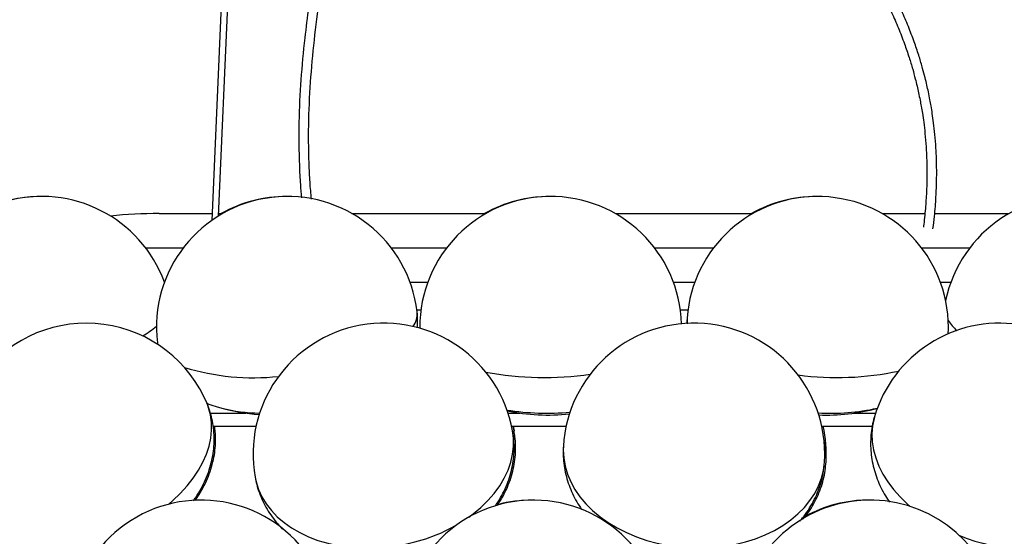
# Model space of a CAD drawing. Extents: x 0 to 297, y 0 to 420.
# Tile 20 of 24: x 197 to 227, y 236 to 252. Entities that reach past the tile are written whole.
import ezdxf

# ---------------------------------------------------------------- set-up
doc = ezdxf.new("R2010")
doc.units = 0
doc.linetypes.add('SLD-SOLIDO', pattern=[0])
doc.layers.get('0').update_dxf_attribs({"linetype": 'CONTINUOUS'})

msp = doc.modelspace()

# ---------------------------------------------------------------- linework, layer by layer
at = {"color": 7, "linetype": 'SLD-SOLIDO'}
for p, q in [((207.976, 361.173), (202.94, 246.048)), ((203.146, 246.184), (208.174, 361.117)), ((201.33, 246.258), (202.949, 246.258)), ((203.149, 246.258), (203.27, 246.258)), ((207.227, 246.258), (211.324, 246.258)), ((215.281, 246.258), (219.487, 246.258)), ((223.444, 246.258), (224.751, 246.258)), ((225.05, 246.258), (227.319, 246.258)), ((209.005, 244.158), (209.547, 244.158)), ((217.058, 244.158), (217.71, 244.158)), ((225.221, 244.158), (225.542, 244.158)), ((203.217, 240.316), (203.246, 240.308)), ((202.894, 240.158), (203.983, 240.158)), ((212.007, 240.158), (212.364, 240.158)), ((222.571, 240.158), (223.24, 240.158)), ((202.981, 239.758), (204.294, 239.758)), ((212.111, 239.758), (213.776, 239.758)), ((212.187, 239.614), (212.158, 239.758)), ((221.593, 239.758), (223.136, 239.758))]:
    msp.add_line(p, q, dxfattribs=at)
at = {"color": 1, "linetype": 'SLD-SOLIDO'}
for p, q in [((200.919, 245.208), (202.069, 245.208)), ((208.429, 245.208), (210.122, 245.208)), ((216.482, 245.208), (218.285, 245.208)), ((224.645, 245.208), (226.117, 245.208)), ((209.337, 243.307), (209.214, 243.307)), ((217.5, 243.307), (217.268, 243.307)), ((212.156, 239.758), (212.187, 239.613))]:
    msp.add_line(p, q, dxfattribs=at)
at = {"color": 1, "linetype": 'SLD-SOLIDO', "flags": 128}
for points in [[(201.277, 242.311), (201.284, 242.268), (201.285, 242.262)], [(201.626, 237.375), (201.751, 237.484), (201.979, 237.704), (202.187, 237.933), (202.371, 238.169), (202.532, 238.411), (202.667, 238.657), (202.776, 238.904), (202.857, 239.151), (202.911, 239.397), (202.937, 239.639), (202.934, 239.875), (202.903, 240.105), (202.844, 240.325), (202.806, 240.428)], [(223.204, 240.045), (223.191, 239.998), (223.144, 239.765), (223.125, 239.526), (223.136, 239.282), (223.175, 239.036), (223.243, 238.788), (223.339, 238.541), (223.462, 238.297), (223.612, 238.058), (223.788, 237.825), (223.987, 237.6), (224.209, 237.384), (224.299, 237.305)], [(210.803, 236.981), (210.933, 237.077), (211.17, 237.274), (211.386, 237.484), (211.578, 237.704), (211.745, 237.933), (211.885, 238.169), (211.999, 238.411), (212.084, 238.657), (212.141, 238.904), (212.168, 239.151), (212.167, 239.397), (212.139, 239.618)], [(213.692, 239.146), (213.688, 239.036), (213.701, 238.788), (213.744, 238.541), (213.816, 238.297), (213.917, 238.058), (214.045, 237.825), (214.2, 237.6), (214.382, 237.384), (214.587, 237.18), (214.816, 236.989), (215.066, 236.811), (215.335, 236.65), (215.622, 236.505), (215.924, 236.378), (216.239, 236.269), (216.564, 236.18), (216.898, 236.112), (217.238, 236.064), (217.581, 236.037), (217.925, 236.031), (218.267, 236.047), (218.605, 236.084), (218.935, 236.141), (219.257, 236.22), (219.567, 236.318), (219.863, 236.435)], [(219.863, 236.435), (220.143, 236.571), (220.405, 236.723), (220.647, 236.893), (220.866, 237.077), (221.062, 237.274), (221.233, 237.484), (221.378, 237.704), (221.496, 237.933), (221.585, 238.169), (221.645, 238.411), (221.677, 238.657), (221.677, 238.67)], [(204.266, 238.198), (204.297, 238.058), (204.372, 237.825), (204.475, 237.6), (204.605, 237.384), (204.763, 237.18), (204.945, 236.989), (205.152, 236.811), (205.382, 236.65), (205.632, 236.505), (205.902, 236.378), (206.188, 236.269), (206.489, 236.18), (206.803, 236.112), (207.128, 236.064), (207.46, 236.037), (207.798, 236.031), (208.139, 236.047), (208.48, 236.084), (208.82, 236.141), (209.154, 236.22), (209.482, 236.318), (209.8, 236.435)]]:
    msp.add_lwpolyline(points, dxfattribs=at)
at = {"color": 7, "linetype": 'SLD-SOLIDO', "flags": 128}
msp.add_lwpolyline([(202.59, 237.499), (202.536, 237.499), (202.426, 237.497)], dxfattribs=at)
at = {"color": 7, "linetype": 'SLD-SOLIDO'}
for centre, radius, start, end in [((197.739, 242.782), 4, 20.1551, 191.6895), ((197.703, 242.782), 4, 89.7458, 144.6652), ((205.249, 242.782), 4, 6.7618, 186.7618), ((205.21, 242.782), 4, 89.7189, 119.6447), ((213.302, 242.782), 4, 1.3659, 180.2128), ((213.262, 242.782), 4, 89.707, 119.6447), ((221.465, 242.782), 4, 0, 175.8724), ((221.425, 242.782), 4, 89.711, 119.6447), ((229.297, 242.782), 4, 350.6706, 168.2402), ((201.33, 231.328), 14.93, 90, 95.7173), ((199.105, 238.908), 4, 22.3282, 202.3282), ((208.203, 238.908), 4, 10.2268, 190.2268), ((217.684, 238.908), 4, 0, 176.5887), ((227.039, 238.908), 4, 0, 163.4893), ((221.465, 242.782), 4, 357.1545, 0), ((204.839, 246.241), 6.142, 254.6884, 265.803), ((221.715, 246.241), 6.142, 268.0146, 284.8638), ((213.22, 246.241), 6.142, 258.2754, 276.1388), ((217.732, 238.908), 4, 356.52, 12.2729), ((217.684, 238.908), 4, 356.5887, 0), ((202.615, 233.499), 4, 35.3169, 215.3169), ((212.773, 233.499), 4, 8.1087, 188.1087), ((212.721, 233.499), 4, 89.6305, 105.1793), ((223.068, 233.499), 4, 0, 156.6737), ((223.018, 233.499), 4, 89.6355, 119.1121)]:
    msp.add_arc(centre, radius, start, end, dxfattribs=at)
at = {"color": 1, "linetype": 'SLD-SOLIDO'}
for centre, radius, start, end in [((208.554, 243.197), 0.669, 324.3671, 4.8189), ((218.063, 243.029), 0.588, 176.0135, 192.3362), ((226.688, 243.79), 1.465, 213.0591, 228.8985), ((199.087, 245.354), 3.33, 301.5784, 310.4693), ((204.211, 248.411), 7.171, 252.8996, 276.1898), ((213.112, 251.104), 9.855, 259.5251, 278.192), ((222.063, 250.223), 8.977, 262.3747, 282.1113), ((204.477, 245.309), 5.15, 256.1675, 269.1845), ((221.875, 246.766), 6.611, 266.5825, 282.3734), ((213.18, 247.863), 7.706, 260.9686, 275.3254), ((219.618, 238.79), 2.11, 356.6108, 14.0722), ((207.916, 241.11), 5.04, 291.9518, 299.9157), ((227.724, 240.935), 4.907, 246.9265, 293.5105)]:
    msp.add_arc(centre, radius, start, end, dxfattribs=at)
at = {"color": 7, "linetype": 'SLD-SOLIDO'}
for points, knots in [([(224.993, 245.797), (225.009, 245.923), (225.052, 246.247), (225.088, 246.749), (225.109, 247.283), (225.107, 247.782), (225.089, 248.242), (225.056, 248.66), (225.017, 249.012), (224.977, 249.301), (224.939, 249.537), (224.899, 249.756), (224.856, 249.969), (224.807, 250.192), (224.749, 250.432), (224.673, 250.721), (224.569, 251.07), (224.433, 251.478), (224.264, 251.927), (224.069, 252.386), (223.857, 252.838), (223.639, 253.261), (223.42, 253.652), (223.218, 253.993), (223.025, 254.3), (222.802, 254.64), (222.519, 255.048), (222.153, 255.545), (221.785, 256.013), (221.45, 256.42), (221.189, 256.728), (220.965, 256.984), (220.784, 257.187), (220.647, 257.34), (220.532, 257.466), (220.412, 257.597), (220.262, 257.759), (220.006, 258.033), (219.641, 258.417), (219.163, 258.909), (218.647, 259.433), (218.094, 259.988), (217.523, 260.561), (217.031, 261.059), (216.633, 261.466), (216.329, 261.781), (216.038, 262.086), (215.761, 262.381), (215.502, 262.662), (215.27, 262.916), (215.078, 263.131), (214.934, 263.294), (214.816, 263.43), (214.695, 263.57), (214.544, 263.747), (214.36, 263.966), (214.144, 264.229), (213.795, 264.667), (213.337, 265.27), (212.783, 266.07), (212.259, 266.912), (211.774, 267.803), (211.35, 268.713), (210.967, 269.683), (210.627, 270.716), (210.334, 271.811), (210.097, 272.92), (209.912, 274.043), (209.775, 275.175), (209.683, 276.315), (209.626, 277.611), (209.623, 279.063), (209.689, 280.668), (209.819, 282.268), (210.01, 283.862), (210.257, 285.443), (210.557, 287.008), (210.907, 288.551), (211.296, 290.07), (211.714, 291.567), (212.145, 293.046), (212.579, 294.509), (213.002, 295.965), (213.403, 297.427), (213.77, 298.909), (214.063, 300.315), (214.28, 301.656), (214.388, 302.629), (214.438, 303.31), (214.458, 303.666), (214.471, 303.968), (214.478, 304.215), (214.483, 304.426), (214.486, 304.643), (214.487, 304.916), (214.483, 305.267), (214.473, 305.677), (214.453, 306.12), (214.425, 306.575), (214.369, 307.251), (214.266, 308.153), (214.09, 309.262), (213.869, 310.353), (213.611, 311.404), (213.321, 312.424), (212.998, 313.425), (212.594, 314.549), (212.089, 315.8), (211.467, 317.174), (210.78, 318.54), (210.032, 319.904), (209.264, 321.189), (208.501, 322.399), (207.778, 323.549), (207.174, 324.573), (206.788, 325.264), (206.644, 325.563), (206.62, 325.611)], [0, 0, 0, 0, 0.004284, 0.011071, 0.0172, 0.022711, 0.028403, 0.033331, 0.037523, 0.040995, 0.043759, 0.046095, 0.04899, 0.051608, 0.054375, 0.058002, 0.062498, 0.067759, 0.073864, 0.080348, 0.086368, 0.092647, 0.098298, 0.103317, 0.107699, 0.112073, 0.118794, 0.126656, 0.135674, 0.141518, 0.146697, 0.151008, 0.154443, 0.157, 0.158776, 0.160927, 0.163715, 0.16714, 0.175102, 0.183716, 0.192895, 0.202623, 0.21285, 0.222764, 0.228298, 0.233603, 0.23868, 0.243531, 0.248155, 0.252387, 0.255811, 0.258417, 0.260095, 0.262196, 0.264928, 0.268285, 0.272259, 0.276829, 0.28781, 0.298406, 0.310013, 0.321218, 0.33219, 0.343037, 0.355323, 0.367539, 0.379782, 0.392066, 0.404382, 0.416732, 0.429117, 0.446467, 0.463811, 0.481181, 0.49851, 0.515797, 0.53303, 0.550176, 0.567278, 0.584382, 0.601504, 0.618636, 0.635791, 0.653168, 0.670864, 0.688987, 0.703776, 0.719119, 0.723976, 0.728268, 0.731898, 0.734864, 0.737166, 0.739479, 0.742682, 0.746988, 0.752137, 0.757467, 0.762945, 0.768573, 0.781924, 0.795598, 0.808847, 0.821659, 0.834043, 0.846288, 0.858528, 0.875661, 0.892814, 0.910015, 0.927286, 0.944796, 0.959549, 0.974299, 0.989226, 0.99826, 1, 1, 1, 1]), ([(206.594, 325.014), (206.662, 324.888), (206.971, 324.306), (207.576, 323.309), (208.386, 322.02), (209.183, 320.75), (209.928, 319.477), (210.617, 318.202), (211.252, 316.923), (211.832, 315.636), (212.312, 314.445), (212.706, 313.351), (213.029, 312.353), (213.319, 311.335), (213.576, 310.286), (213.796, 309.199), (213.972, 308.094), (214.07, 307.221), (214.122, 306.598), (214.147, 306.219), (214.165, 305.849), (214.178, 305.49), (214.185, 305.16), (214.187, 304.881), (214.186, 304.666), (214.184, 304.488), (214.18, 304.306), (214.174, 304.082), (214.162, 303.768), (214.141, 303.358), (214.104, 302.87), (214.055, 302.358), (213.994, 301.85), (213.924, 301.35), (213.845, 300.857), (213.698, 300.03), (213.455, 298.876), (213.086, 297.399), (212.683, 295.939), (212.258, 294.484), (211.825, 293.02), (211.394, 291.539), (210.978, 290.04), (210.59, 288.519), (210.243, 286.973), (209.946, 285.407), (209.702, 283.824), (209.514, 282.231), (209.386, 280.632), (209.322, 279.029), (209.327, 277.516), (209.394, 276.095), (209.514, 274.769), (209.695, 273.454), (209.943, 272.154), (210.265, 270.872), (210.635, 269.716), (211.036, 268.685), (211.454, 267.773), (211.932, 266.878), (212.471, 265.997), (213.069, 265.126), (213.6, 264.427), (214.015, 263.912), (214.264, 263.613), (214.451, 263.394), (214.583, 263.24), (214.704, 263.101), (214.84, 262.948), (215.012, 262.755), (215.219, 262.526), (215.524, 262.195), (215.926, 261.766), (216.432, 261.242), (216.988, 260.674), (217.578, 260.08), (218.176, 259.481), (218.74, 258.912), (219.262, 258.378), (219.657, 257.966), (219.932, 257.674), (220.092, 257.502), (220.222, 257.361), (220.328, 257.245), (220.432, 257.13), (220.558, 256.991), (220.727, 256.801), (220.941, 256.555), (221.199, 256.253), (221.474, 255.92), (221.743, 255.582), (222.009, 255.235), (222.263, 254.889), (222.501, 254.548), (222.706, 254.241), (222.898, 253.939), (223.095, 253.614), (223.308, 253.241), (223.524, 252.833), (223.737, 252.393), (223.937, 251.935), (224.115, 251.477), (224.259, 251.056), (224.367, 250.697), (224.447, 250.404), (224.506, 250.163), (224.555, 249.945), (224.597, 249.74), (224.636, 249.531), (224.673, 249.305), (224.713, 249.029), (224.753, 248.689), (224.787, 248.283), (224.806, 247.854), (224.81, 247.41), (224.8, 246.96), (224.767, 246.463), (224.734, 246.085), (224.703, 245.873), (224.699, 245.843)], [0, 0, 0, 0, 0.004679, 0.021568, 0.038245, 0.054864, 0.071268, 0.087528, 0.103745, 0.119933, 0.136109, 0.148433, 0.160762, 0.173225, 0.186121, 0.199457, 0.21322, 0.226638, 0.231349, 0.235954, 0.240455, 0.244852, 0.249019, 0.252461, 0.254997, 0.25686, 0.258902, 0.261618, 0.265006, 0.270302, 0.276511, 0.282744, 0.288886, 0.294938, 0.300903, 0.306782, 0.324971, 0.342759, 0.360231, 0.377501, 0.394757, 0.412002, 0.429235, 0.446472, 0.46376, 0.481129, 0.49854, 0.515986, 0.533465, 0.550914, 0.568365, 0.582893, 0.597372, 0.61181, 0.626199, 0.640538, 0.654953, 0.665876, 0.67693, 0.688186, 0.699811, 0.711872, 0.724407, 0.730292, 0.735085, 0.738143, 0.740475, 0.742307, 0.744697, 0.747777, 0.751553, 0.755768, 0.763989, 0.772851, 0.782354, 0.793215, 0.803884, 0.813931, 0.82334, 0.8321, 0.835638, 0.838625, 0.841064, 0.842955, 0.844638, 0.847013, 0.850127, 0.854401, 0.859556, 0.86543, 0.871045, 0.876231, 0.882232, 0.887552, 0.892201, 0.896471, 0.901319, 0.906815, 0.912954, 0.91896, 0.92547, 0.93192, 0.93748, 0.942152, 0.945878, 0.948749, 0.951284, 0.954094, 0.956407, 0.959053, 0.962411, 0.966503, 0.971349, 0.976972, 0.981723, 0.986953, 0.99269, 0.998967, 1, 1, 1, 1]), ([(205.987, 246.702), (205.972, 246.875), (205.94, 247.239), (205.902, 248.047), (205.896, 249.119), (205.963, 250.429), (206.088, 251.719), (206.262, 253), (206.495, 254.409), (206.791, 255.95), (207.14, 257.623), (207.487, 259.247), (207.811, 260.824), (208.098, 262.355), (208.344, 263.893), (208.531, 265.436), (208.638, 266.897), (208.666, 268.273), (208.621, 269.561), (208.498, 270.845), (208.289, 272.123), (207.995, 273.39), (207.593, 274.789), (207.074, 276.317), (206.444, 277.966), (205.78, 279.605), (205.194, 281.019), (204.851, 281.893), (204.722, 282.22)], [0, 0, 0, 0, 0.01458, 0.030676, 0.067839, 0.104245, 0.140029, 0.175726, 0.211486, 0.258401, 0.305388, 0.35237, 0.395068, 0.437724, 0.48029, 0.522737, 0.565105, 0.600299, 0.635429, 0.670624, 0.705964, 0.741488, 0.777169, 0.825417, 0.873867, 0.922327, 0.970952, 1, 1, 1, 1]), ([(204.69, 281.483), (204.75, 281.332), (205.024, 280.645), (205.528, 279.426), (206.178, 277.817), (206.796, 276.197), (207.308, 274.691), (207.707, 273.304), (207.999, 272.042), (208.206, 270.769), (208.325, 269.488), (208.367, 268.203), (208.335, 266.829), (208.223, 265.369), (208.031, 263.827), (207.782, 262.291), (207.492, 260.761), (207.151, 259.108), (206.771, 257.333), (206.38, 255.434), (206.035, 253.533), (205.796, 251.839), (205.656, 250.345), (205.594, 249.043), (205.604, 247.975), (205.642, 247.205), (205.671, 246.876), (205.683, 246.739)], [0, 0, 0, 0, 0.013705, 0.062555, 0.111243, 0.159918, 0.208368, 0.244812, 0.281033, 0.317032, 0.352933, 0.388798, 0.424765, 0.468089, 0.511508, 0.55506, 0.598702, 0.642384, 0.697004, 0.751608, 0.806101, 0.860459, 0.896824, 0.933849, 0.971651, 0.988188, 1, 1, 1, 1]), ([(209.221, 242.763), (209.222, 242.766), (209.235, 242.847), (209.236, 243.011), (209.235, 243.174), (209.221, 243.253), (209.221, 243.254)], [0, 0, 0, 0, 0.013629, 0.508982, 0.994642, 1, 1, 1, 1]), ([(217.477, 243.071), (217.476, 243.06), (217.468, 242.999), (217.471, 242.938), (217.473, 242.888)], [0, 0, 0, 0, 0.176407, 1, 1, 1, 1]), ([(201.279, 242.312), (201.279, 242.297), (201.28, 242.277), (201.284, 242.257), (201.285, 242.252)], [0, 0, 0, 0, 0.738785, 1, 1, 1, 1]), ([(202.38, 237.48), (202.405, 237.514), (202.493, 237.633), (202.619, 237.851), (202.757, 238.131), (202.865, 238.417), (202.945, 238.707), (202.996, 238.996), (203.018, 239.284), (203.011, 239.568), (202.978, 239.845), (202.916, 240.113), (202.857, 240.308), (202.812, 240.408), (202.803, 240.427)], [0, 0, 0, 0, 0.039539, 0.140232, 0.239931, 0.338231, 0.434854, 0.529683, 0.62274, 0.71415, 0.804105, 0.892834, 0.980587, 1, 1, 1, 1]), ([(202.773, 240.47), (202.798, 240.459), (202.907, 240.411), (203.066, 240.357), (203.205, 240.321), (203.255, 240.309)], [0, 0, 0, 0, 0.163682, 0.701618, 1, 1, 1, 1]), ([(223.206, 240.046), (223.203, 240.04), (223.171, 239.947), (223.133, 239.761), (223.093, 239.491), (223.082, 239.219), (223.096, 238.947), (223.134, 238.675), (223.198, 238.407), (223.286, 238.141), (223.399, 237.881), (223.524, 237.644), (223.62, 237.5), (223.664, 237.435)], [0, 0, 0, 0, 0.0078889, 0.1079053, 0.2075064, 0.3069462, 0.4065221, 0.5065314, 0.6072651, 0.708996, 0.8119615, 0.916342, 1, 1, 1, 1]), ([(202.427, 237.483), (202.457, 237.524), (202.55, 237.652), (202.679, 237.878), (202.814, 238.159), (202.919, 238.446), (202.996, 238.735), (203.044, 239.025), (203.062, 239.312), (203.057, 239.557), (203.035, 239.704), (203.027, 239.758)], [0, 0, 0, 0, 0.0627654, 0.1926104, 0.3211092, 0.4477548, 0.572214, 0.6943557, 0.8142255, 0.9319971, 1, 1, 1, 1]), ([(211.612, 237.323), (211.625, 237.342), (211.7, 237.443), (211.812, 237.639), (211.944, 237.91), (212.047, 238.189), (212.122, 238.471), (212.17, 238.755), (212.19, 239.039), (212.18, 239.319), (212.162, 239.514), (212.14, 239.613), (212.138, 239.621)], [0, 0, 0, 0, 0.027979, 0.153997, 0.278295, 0.400773, 0.521447, 0.640435, 0.757921, 0.87414, 0.989354, 1, 1, 1, 1]), ([(211.667, 237.336), (211.703, 237.387), (211.796, 237.523), (211.92, 237.756), (212.04, 238.031), (212.131, 238.311), (212.194, 238.594), (212.229, 238.878), (212.236, 239.161), (212.222, 239.406), (212.194, 239.555), (212.184, 239.613)], [0, 0, 0, 0, 0.077747, 0.204206, 0.328868, 0.451687, 0.57273, 0.692148, 0.810153, 0.926996, 1, 1, 1, 1]), ([(213.695, 239.147), (213.692, 239.112), (213.681, 238.985), (213.69, 238.764), (213.721, 238.489), (213.779, 238.219), (213.862, 237.953), (213.969, 237.696), (214.097, 237.447), (214.2, 237.292), (214.251, 237.215)], [0, 0, 0, 0, 0.05156, 0.187098, 0.322221, 0.457273, 0.592608, 0.728577, 0.865513, 1, 1, 1, 1]), ([(220.921, 236.857), (220.95, 236.889), (221.046, 236.996), (221.185, 237.193), (221.336, 237.446), (221.46, 237.709), (221.557, 237.979), (221.626, 238.254), (221.666, 238.485), (221.672, 238.625), (221.674, 238.671)], [0, 0, 0, 0, 0.0643834, 0.2134839, 0.3604893, 0.5054854, 0.648652, 0.7902353, 0.930526, 1, 1, 1, 1]), ([(221.025, 236.922), (221.068, 236.974), (221.173, 237.102), (221.315, 237.324), (221.452, 237.583), (221.562, 237.85), (221.644, 238.122), (221.701, 238.394), (221.716, 238.576), (221.724, 238.665)], [0, 0, 0, 0, 0.10479, 0.259866, 0.412781, 0.563681, 0.712795, 0.860409, 1, 1, 1, 1]), ([(204.269, 238.198), (204.282, 238.125), (204.314, 237.962), (204.393, 237.716), (204.498, 237.462), (204.628, 237.219), (204.78, 236.988), (204.939, 236.785), (205.054, 236.667), (205.105, 236.615)], [0, 0, 0, 0, 0.122377, 0.273931, 0.425159, 0.576477, 0.728302, 0.88104, 1, 1, 1, 1]), ([(195.409, 237.387), (195.434, 237.326), (195.494, 237.183), (195.616, 236.971), (195.768, 236.75), (195.941, 236.546), (196.133, 236.357), (196.343, 236.186), (196.57, 236.033), (196.813, 235.898), (197.071, 235.783), (197.343, 235.688), (197.629, 235.613), (197.926, 235.56), (198.232, 235.53), (198.545, 235.521), (198.863, 235.538), (199.086, 235.559), (199.202, 235.581), (199.211, 235.583)], [0, 0, 0, 0, 0.0440893, 0.1039979, 0.1637244, 0.2234667, 0.2834259, 0.3438035, 0.4047956, 0.4665831, 0.5293158, 0.5930932, 0.6579433, 0.723809, 0.7905499, 0.8579654, 0.9258352, 0.993953, 1, 1, 1, 1])]:
    msp.add_open_spline(points, degree=3, knots=knots, dxfattribs=at)

doc.saveas('drawing.dxf')
